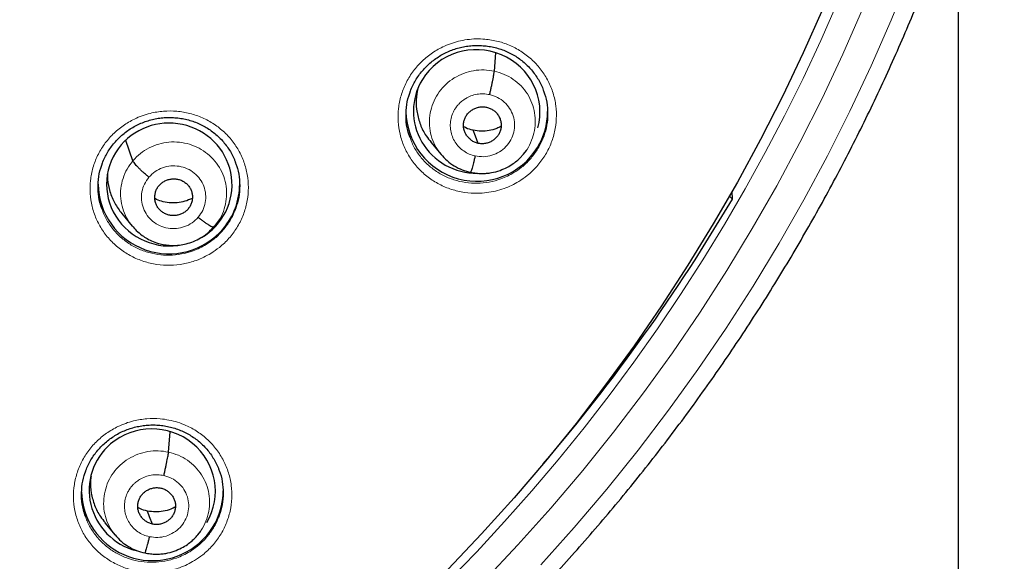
# Model space of a CAD drawing. Header units: millimetres. Extents: x 8 to 2230, y 12 to 2204.
# Tile 53 of 163: x 1099 to 1122, y 1842 to 1855. Entities that reach past the tile are written whole.
import ezdxf

# ---------------------------------------------------------------- set-up
doc = ezdxf.new("R2010")
doc.units = ezdxf.units.MM

msp = doc.modelspace()

# ---------------------------------------------------------------- linework, layer by layer
at = {"color": 7, "linetype": 'Continuous', "lineweight": 30}
for p, q in [((1121.38, 1713.841), (1121.38, 1858.143)), ((1110.235, 1853.856), (1110.274, 1854.297)), ((1101.561, 1851.706), (1101.39, 1852.193)), ((1108.71, 1852.15), (1108.958, 1851.853)), ((1110.935, 1851.861), (1111.011, 1851.954)), ((1110.938, 1851.873), (1110.931, 1851.865)), ((1115.878, 1850.853), (1115.95, 1850.785)), ((1115.95, 1850.785), (1115.943, 1850.966)), ((1101.293, 1850.434), (1101.541, 1850.135)), ((1103.497, 1850.114), (1103.564, 1850.183)), ((1103.558, 1850.185), (1103.512, 1850.119)), ((1103.533, 1850.144), (1103.618, 1850.247)), ((1102.415, 1844.705), (1102.458, 1845.192)), ((1100.889, 1843.008), (1101.136, 1842.709)), ((1103.119, 1842.726), (1103.112, 1842.718)), ((1103.116, 1842.714), (1103.192, 1842.807))]:
    msp.add_line(p, q, dxfattribs=at)
at = {"color": 252, "linetype": 'Continuous', "lineweight": 0, "flags": 128}
for points in [[(1111.351, 1841.997), (1112.154, 1842.896), (1112.933, 1843.815), (1113.687, 1844.754), (1114.416, 1845.712), (1115.119, 1846.688), (1115.796, 1847.682), (1116.446, 1848.694), (1117.068, 1849.721), (1117.664, 1850.764), (1118.231, 1851.823), (1118.769, 1852.895), (1119.279, 1853.981), (1119.76, 1855.079), (1120.212, 1856.19)], [(1119.075, 1855.348), (1118.602, 1854.267), (1118.101, 1853.198), (1117.57, 1852.143), (1117.012, 1851.101), (1116.427, 1850.075), (1115.814, 1849.064), (1115.174, 1848.069), (1114.508, 1847.09), (1113.816, 1846.129), (1113.099, 1845.187), (1112.357, 1844.263), (1111.591, 1843.358), (1110.801, 1842.474), (1109.987, 1841.61)]]:
    msp.add_lwpolyline(points, dxfattribs=at)
at = {"color": 7, "linetype": 'Continuous', "lineweight": 30, "flags": 128}
for points in [[(1118.117, 1855.357), (1117.647, 1854.297), (1117.149, 1853.249), (1116.623, 1852.214), (1116.07, 1851.193), (1115.49, 1850.186), (1114.883, 1849.195), (1114.25, 1848.22), (1113.592, 1847.261), (1112.907, 1846.319), (1112.198, 1845.396), (1111.465, 1844.491), (1110.708, 1843.605), (1109.927, 1842.739), (1109.124, 1841.893)], [(1109.846, 1852.122), (1109.78, 1852.297), (1109.729, 1852.435)], [(1102.026, 1842.975), (1101.96, 1843.151), (1101.909, 1843.289)]]:
    msp.add_lwpolyline(points, dxfattribs=at)
at = {"color": 7, "linetype": 'Continuous', "lineweight": 30}
for centre, radius, start, end in [((1076.618, 1872.562), 23.103, 180.8483, 359.1517), ((1109.818, 1852.914), 1.704, 181, 328.5428), ((1109.868, 1852.885), 1.646, 328.482, 359.9664), ((1102.426, 1851.171), 1.703, 180.9738, 319.7043), ((1102.473, 1851.144), 1.65, 319.3768, 359.9354), ((1077.675, 1873.303), 44.407, 319.4273, 329.5299), ((1102.028, 1843.801), 1.703, 181.7216, 310.8356), ((1102.07, 1843.776), 1.656, 310.3064, 359.8869)]:
    msp.add_arc(centre, radius, start, end, dxfattribs=at)
at = {"color": 252, "linetype": 'Continuous', "lineweight": 0}
for centre, radius, start, end in [((1076.617, 1872.592), 23.122, 184.1721, 355.9416), ((1077.119, 1873.197), 44.974, 269.5619, 351.1833)]:
    msp.add_arc(centre, radius, start, end, dxfattribs=at)
at = {"color": 7, "linetype": 'Continuous', "lineweight": 30}
for centre, major_axis, ratio, start_param, end_param in [((1109.812, 1852.886), (1.503, -0.224), 0.977136, 6.166131, 9.031536), ((1109.812, 1852.886), (1.503, -0.224), 0.977136, 2.748351, 4.867971), ((1102.434, 1851.133), (1.492, -0.207), 0.979923, 5.386091, 8.864414), ((1102.434, 1851.133), (1.492, -0.207), 0.979923, 2.581229, 5.065056), ((1102.024, 1843.775), (1.485, -0.307), 0.981135, 5.952155, 8.773585), ((1102.024, 1843.775), (1.485, -0.307), 0.981135, 2.4904, 4.653677)]:
    msp.add_ellipse(centre, major_axis=major_axis, ratio=ratio, start_param=start_param, end_param=end_param, dxfattribs=at)
for points, knots in [([(1074.352, 1847.307), (1074.5, 1847.294), (1074.835, 1847.265), (1075.359, 1847.235), (1075.924, 1847.214), (1076.489, 1847.205), (1077.054, 1847.208), (1077.619, 1847.224), (1078.184, 1847.252), (1078.747, 1847.292), (1079.31, 1847.345), (1079.871, 1847.409), (1080.431, 1847.487), (1080.989, 1847.576), (1081.545, 1847.677), (1082.098, 1847.791), (1082.648, 1847.916), (1083.196, 1848.054), (1083.74, 1848.203), (1084.281, 1848.364), (1084.818, 1848.537), (1085.351, 1848.722), (1085.88, 1848.918), (1086.404, 1849.126), (1086.923, 1849.345), (1087.438, 1849.575), (1087.947, 1849.817), (1088.45, 1850.07), (1088.947, 1850.333), (1089.439, 1850.607), (1089.924, 1850.892), (1090.402, 1851.188), (1090.874, 1851.493), (1091.339, 1851.809), (1091.796, 1852.135), (1092.246, 1852.471), (1092.689, 1852.817), (1093.123, 1853.172), (1093.549, 1853.537), (1093.967, 1853.911), (1094.376, 1854.293), (1094.777, 1854.685), (1095.169, 1855.085), (1095.551, 1855.494), (1095.924, 1855.911), (1096.288, 1856.336), (1096.642, 1856.769), (1096.986, 1857.209), (1097.32, 1857.657), (1097.644, 1858.112), (1097.957, 1858.574), (1098.26, 1859.042), (1098.553, 1859.517), (1098.834, 1859.999), (1099.105, 1860.486), (1099.364, 1860.979), (1099.613, 1861.478), (1099.85, 1861.982), (1100.075, 1862.491), (1100.289, 1863.005), (1100.491, 1863.523), (1100.682, 1864.046), (1100.861, 1864.572), (1101.027, 1865.103), (1101.182, 1865.637), (1101.325, 1866.174), (1101.455, 1866.714), (1101.574, 1867.257), (1101.679, 1867.802), (1101.752, 1868.218), (1101.786, 1868.454), (1101.794, 1868.506)], [0, 0, 0, 0, 0.011565, 0.026262, 0.04096, 0.055657, 0.070355, 0.085052, 0.09975, 0.114447, 0.129145, 0.143842, 0.158539, 0.173236, 0.187934, 0.202631, 0.217328, 0.232024, 0.246721, 0.261417, 0.276114, 0.29081, 0.305506, 0.320201, 0.334897, 0.349592, 0.364287, 0.378981, 0.393676, 0.40837, 0.423063, 0.437757, 0.45245, 0.467142, 0.481835, 0.496527, 0.511219, 0.52591, 0.540601, 0.555291, 0.569981, 0.584671, 0.599361, 0.61405, 0.628738, 0.643426, 0.658114, 0.672801, 0.687488, 0.702175, 0.716861, 0.731547, 0.746232, 0.760917, 0.775602, 0.790286, 0.80497, 0.819654, 0.834337, 0.84902, 0.863702, 0.878385, 0.893067, 0.907748, 0.92243, 0.937111, 0.951792, 0.966473, 0.981153, 0.995833, 1, 1, 1, 1]), ([(1069.097, 1827.137), (1069.158, 1827.127), (1069.47, 1827.074), (1070.037, 1826.991), (1070.798, 1826.888), (1071.56, 1826.799), (1072.323, 1826.721), (1073.088, 1826.656), (1073.854, 1826.603), (1074.62, 1826.562), (1075.387, 1826.534), (1076.155, 1826.518), (1076.922, 1826.514), (1077.69, 1826.522), (1078.457, 1826.543), (1079.224, 1826.576), (1079.99, 1826.622), (1080.755, 1826.679), (1081.52, 1826.749), (1082.283, 1826.832), (1083.044, 1826.926), (1083.804, 1827.033), (1084.562, 1827.151), (1085.318, 1827.282), (1086.072, 1827.425), (1086.823, 1827.581), (1087.571, 1827.748), (1088.317, 1827.927), (1089.059, 1828.118), (1089.799, 1828.321), (1090.534, 1828.536), (1091.266, 1828.762), (1091.995, 1829), (1092.719, 1829.25), (1093.439, 1829.512), (1094.154, 1829.785), (1094.865, 1830.069), (1095.571, 1830.365), (1096.272, 1830.672), (1096.968, 1830.99), (1097.658, 1831.32), (1098.343, 1831.66), (1099.022, 1832.011), (1099.695, 1832.373), (1100.362, 1832.746), (1101.023, 1833.13), (1101.677, 1833.524), (1102.325, 1833.929), (1102.966, 1834.344), (1103.599, 1834.769), (1104.226, 1835.204), (1104.845, 1835.649), (1105.457, 1836.104), (1106.061, 1836.569), (1106.658, 1837.043), (1107.246, 1837.527), (1107.826, 1838.021), (1108.398, 1838.523), (1108.962, 1839.035), (1109.517, 1839.556), (1110.063, 1840.085), (1110.6, 1840.623), (1111.129, 1841.17), (1111.648, 1841.725), (1112.158, 1842.288), (1112.658, 1842.86), (1113.149, 1843.439), (1113.63, 1844.026), (1114.101, 1844.621), (1114.563, 1845.223), (1115.014, 1845.833), (1115.455, 1846.45), (1115.886, 1847.074), (1116.306, 1847.704), (1116.716, 1848.341), (1117.115, 1848.985), (1117.503, 1849.635), (1117.88, 1850.291), (1118.247, 1850.953), (1118.602, 1851.621), (1118.947, 1852.295), (1119.28, 1852.974), (1119.601, 1853.658), (1119.912, 1854.347), (1120.21, 1855.042), (1120.498, 1855.74), (1120.773, 1856.444), (1121.037, 1857.151), (1121.289, 1857.863), (1121.529, 1858.579), (1121.757, 1859.299), (1121.973, 1860.022), (1122.177, 1860.748), (1122.345, 1861.382), (1122.44, 1861.774), (1122.476, 1861.922)], [0, 0, 0, 0, 0.002613, 0.013502, 0.024391, 0.03528, 0.046168, 0.057057, 0.067946, 0.078835, 0.089724, 0.100613, 0.111502, 0.122391, 0.13328, 0.144169, 0.155058, 0.165946, 0.176835, 0.187724, 0.198613, 0.209502, 0.220391, 0.23128, 0.242169, 0.253057, 0.263946, 0.274835, 0.285724, 0.296613, 0.307501, 0.31839, 0.329279, 0.340167, 0.351056, 0.361945, 0.372833, 0.383722, 0.39461, 0.405499, 0.416387, 0.427276, 0.438164, 0.449052, 0.459941, 0.470829, 0.481717, 0.492605, 0.503493, 0.514381, 0.52527, 0.536158, 0.547045, 0.557933, 0.568821, 0.579709, 0.590597, 0.601484, 0.612372, 0.62326, 0.634147, 0.645035, 0.655922, 0.66681, 0.677697, 0.688584, 0.699471, 0.710359, 0.721246, 0.732133, 0.74302, 0.753907, 0.764794, 0.775681, 0.786568, 0.797454, 0.808341, 0.819228, 0.830114, 0.841001, 0.851887, 0.862774, 0.87366, 0.884547, 0.895433, 0.906319, 0.917206, 0.928092, 0.938978, 0.949864, 0.96075, 0.971637, 0.982523, 0.993409, 1, 1, 1, 1]), ([(1108.211, 1853.35), (1108.214, 1853.36), (1108.232, 1853.414), (1108.275, 1853.509), (1108.341, 1853.635), (1108.419, 1853.754), (1108.508, 1853.866), (1108.606, 1853.972), (1108.714, 1854.071), (1108.829, 1854.16), (1108.952, 1854.239), (1109.081, 1854.307), (1109.215, 1854.364), (1109.352, 1854.41), (1109.493, 1854.443), (1109.636, 1854.465), (1109.782, 1854.475), (1109.928, 1854.473), (1110.074, 1854.459), (1110.218, 1854.433), (1110.359, 1854.395), (1110.495, 1854.346), (1110.625, 1854.286), (1110.749, 1854.215), (1110.866, 1854.133), (1110.976, 1854.042), (1111.079, 1853.941), (1111.172, 1853.832), (1111.256, 1853.715), (1111.328, 1853.592), (1111.38, 1853.487), (1111.404, 1853.422), (1111.411, 1853.401)], [0, 0, 0, 0, 0.00727, 0.042007, 0.076348, 0.110752, 0.145432, 0.180342, 0.215409, 0.250548, 0.285637, 0.320587, 0.355333, 0.389799, 0.424148, 0.458793, 0.493691, 0.528771, 0.563949, 0.599116, 0.634182, 0.669091, 0.703749, 0.738127, 0.772749, 0.807704, 0.842905, 0.878242, 0.91357, 0.94874, 0.983647, 1, 1, 1, 1]), ([(1110.122, 1853.293), (1110.129, 1853.322), (1110.142, 1853.38), (1110.162, 1853.469), (1110.181, 1853.556), (1110.197, 1853.637), (1110.212, 1853.71), (1110.223, 1853.772), (1110.231, 1853.823), (1110.233, 1853.845), (1110.235, 1853.856)], [0, 0, 0, 0, 0.124703, 0.249678, 0.374849, 0.499937, 0.624883, 0.74994, 0.875044, 1, 1, 1, 1]), ([(1108.397, 1853.435), (1108.382, 1853.347), (1108.349, 1853.159), (1108.371, 1852.864), (1108.452, 1852.57), (1108.569, 1852.328), (1108.676, 1852.202), (1108.716, 1852.154)], [0, 0, 0, 0, 0.195242, 0.417862, 0.640595, 0.863519, 1, 1, 1, 1]), ([(1111.407, 1853.403), (1111.419, 1853.374), (1111.468, 1853.259), (1111.508, 1853.043), (1111.52, 1852.764), (1111.487, 1852.494), (1111.428, 1852.325), (1111.399, 1852.245)], [0, 0, 0, 0, 0.080344, 0.31594, 0.551263, 0.786584, 1, 1, 1, 1]), ([(1108.213, 1852.265), (1108.193, 1852.319), (1108.141, 1852.46), (1108.11, 1852.704), (1108.118, 1852.982), (1108.155, 1853.202), (1108.203, 1853.32), (1108.216, 1853.351)], [0, 0, 0, 0, 0.155241, 0.406526, 0.657808, 0.908991, 1, 1, 1, 1]), ([(1109.846, 1852.122), (1109.817, 1852.13), (1109.76, 1852.146), (1109.684, 1852.192), (1109.617, 1852.249), (1109.563, 1852.319), (1109.522, 1852.396), (1109.498, 1852.48), (1109.492, 1852.567), (1109.504, 1852.653), (1109.532, 1852.736), (1109.576, 1852.812), (1109.636, 1852.878), (1109.707, 1852.931), (1109.787, 1852.971), (1109.873, 1852.995), (1109.963, 1853.004), (1110.021, 1852.995), (1110.05, 1852.99)], [0, 0, 0, 0, 0.062619, 0.125107, 0.187772, 0.250507, 0.313071, 0.375358, 0.437616, 0.50001, 0.5624, 0.624652, 0.686933, 0.749494, 0.81223, 0.874896, 0.937384, 1, 1, 1, 1]), ([(1110.05, 1852.99), (1110.079, 1852.982), (1110.136, 1852.966), (1110.213, 1852.921), (1110.279, 1852.863), (1110.334, 1852.794), (1110.374, 1852.716), (1110.398, 1852.632), (1110.404, 1852.545), (1110.393, 1852.459), (1110.364, 1852.376), (1110.32, 1852.3), (1110.261, 1852.235), (1110.189, 1852.181), (1110.109, 1852.142), (1110.023, 1852.117), (1109.934, 1852.108), (1109.875, 1852.118), (1109.846, 1852.122)], [0, 0, 0, 0, 0.062618, 0.125106, 0.187771, 0.250507, 0.31307, 0.375357, 0.437615, 0.500009, 0.5624, 0.624651, 0.686933, 0.749494, 0.81223, 0.874896, 0.937383, 1, 1, 1, 1]), ([(1100.819, 1851.623), (1100.822, 1851.631), (1100.839, 1851.685), (1100.881, 1851.779), (1100.947, 1851.904), (1101.025, 1852.023), (1101.113, 1852.136), (1101.211, 1852.242), (1101.318, 1852.34), (1101.434, 1852.429), (1101.557, 1852.508), (1101.685, 1852.577), (1101.819, 1852.634), (1101.956, 1852.679), (1102.096, 1852.713), (1102.24, 1852.735), (1102.385, 1852.745), (1102.532, 1852.743), (1102.678, 1852.729), (1102.822, 1852.704), (1102.963, 1852.666), (1103.099, 1852.616), (1103.229, 1852.556), (1103.353, 1852.485), (1103.47, 1852.404), (1103.581, 1852.313), (1103.684, 1852.212), (1103.778, 1852.103), (1103.862, 1851.986), (1103.935, 1851.863), (1103.988, 1851.757), (1104.012, 1851.69), (1104.02, 1851.668)], [0, 0, 0, 0, 0.006389, 0.041147, 0.07551, 0.109932, 0.144629, 0.179553, 0.214631, 0.249776, 0.284865, 0.319811, 0.354549, 0.389003, 0.423335, 0.457958, 0.492835, 0.527893, 0.563046, 0.598185, 0.633219, 0.668092, 0.702712, 0.737055, 0.771645, 0.806572, 0.841749, 0.877064, 0.912376, 0.947533, 0.982428, 1, 1, 1, 1]), ([(1109.729, 1852.435), (1109.666, 1852.45), (1109.585, 1852.47), (1109.515, 1852.512), (1109.498, 1852.522)], [0, 0, 0, 0, 0.767036, 1, 1, 1, 1]), ([(1110.4, 1852.535), (1110.364, 1852.516), (1110.272, 1852.467), (1110.109, 1852.425), (1109.918, 1852.404), (1109.792, 1852.425), (1109.729, 1852.435)], [0, 0, 0, 0, 0.174454, 0.44997, 0.7247, 1, 1, 1, 1]), ([(1101.945, 1851.309), (1101.922, 1851.328), (1101.875, 1851.367), (1101.808, 1851.427), (1101.745, 1851.486), (1101.688, 1851.542), (1101.639, 1851.595), (1101.601, 1851.64), (1101.573, 1851.679), (1101.565, 1851.697), (1101.561, 1851.706)], [0, 0, 0, 0, 0.12625, 0.251673, 0.376521, 0.500853, 0.624926, 0.749303, 0.874267, 1, 1, 1, 1]), ([(1108.952, 1851.861), (1109, 1851.808), (1109.095, 1851.702), (1109.27, 1851.577), (1109.46, 1851.479), (1109.598, 1851.446), (1109.667, 1851.429)], [0, 0, 0, 0, 0.2511403, 0.5015352, 0.7509536, 1, 1, 1, 1]), ([(1109.667, 1851.43), (1109.711, 1851.421), (1109.798, 1851.404), (1109.926, 1851.397), (1110.049, 1851.401), (1110.199, 1851.421), (1110.367, 1851.466), (1110.542, 1851.542), (1110.683, 1851.628), (1110.795, 1851.715), (1110.879, 1851.796), (1110.924, 1851.849), (1110.944, 1851.872)], [0, 0, 0, 0, 0.0951686, 0.1856683, 0.2717512, 0.3535261, 0.5041139, 0.6375527, 0.7537743, 0.8528418, 0.9348602, 1, 1, 1, 1]), ([(1109.775, 1851.82), (1109.768, 1851.791), (1109.754, 1851.733), (1109.734, 1851.655), (1109.716, 1851.585), (1109.7, 1851.526), (1109.685, 1851.479), (1109.674, 1851.445), (1109.67, 1851.435), (1109.668, 1851.431)], [0, 0, 0, 0, 0.146251, 0.291905, 0.437864, 0.584196, 0.730545, 0.876547, 1, 1, 1, 1]), ([(1100.821, 1850.54), (1100.802, 1850.593), (1100.751, 1850.732), (1100.719, 1850.974), (1100.726, 1851.253), (1100.763, 1851.473), (1100.811, 1851.592), (1100.824, 1851.624)], [0, 0, 0, 0, 0.150767, 0.402654, 0.65454, 0.906246, 1, 1, 1, 1]), ([(1104.016, 1851.67), (1104.028, 1851.642), (1104.076, 1851.529), (1104.116, 1851.315), (1104.129, 1851.036), (1104.096, 1850.763), (1104.037, 1850.593), (1104.008, 1850.511)], [0, 0, 0, 0, 0.075954, 0.311478, 0.546726, 0.781971, 1, 1, 1, 1]), ([(1100.953, 1851.402), (1100.952, 1851.355), (1100.946, 1851.206), (1101.002, 1850.96), (1101.113, 1850.677), (1101.234, 1850.515), (1101.294, 1850.435)], [0, 0, 0, 0, 0.135012, 0.425897, 0.716538, 1, 1, 1, 1]), ([(1102.188, 1851.111), (1102.209, 1851.132), (1102.249, 1851.175), (1102.326, 1851.221), (1102.409, 1851.253), (1102.497, 1851.269), (1102.587, 1851.27), (1102.674, 1851.253), (1102.756, 1851.219), (1102.829, 1851.171), (1102.892, 1851.109), (1102.941, 1851.036), (1102.973, 1850.955), (1102.989, 1850.87), (1102.988, 1850.782), (1102.971, 1850.696), (1102.938, 1850.614), (1102.902, 1850.568), (1102.885, 1850.544)], [0, 0, 0, 0, 0.062616, 0.12509, 0.187745, 0.250478, 0.313046, 0.375342, 0.437604, 0.499999, 0.562395, 0.624657, 0.686952, 0.749521, 0.812255, 0.874909, 0.937384, 1, 1, 1, 1]), ([(1102.885, 1850.544), (1102.864, 1850.523), (1102.823, 1850.48), (1102.747, 1850.434), (1102.663, 1850.402), (1102.575, 1850.386), (1102.486, 1850.386), (1102.399, 1850.402), (1102.317, 1850.436), (1102.243, 1850.485), (1102.181, 1850.547), (1102.132, 1850.619), (1102.1, 1850.7), (1102.084, 1850.786), (1102.085, 1850.873), (1102.102, 1850.959), (1102.135, 1851.041), (1102.17, 1851.088), (1102.188, 1851.111)], [0, 0, 0, 0, 0.062616, 0.125091, 0.187745, 0.250479, 0.313048, 0.375343, 0.437605, 0.500001, 0.562396, 0.624658, 0.686954, 0.749522, 0.812255, 0.87491, 0.937384, 1, 1, 1, 1]), ([(1102.986, 1850.798), (1102.927, 1850.773), (1102.81, 1850.723), (1102.62, 1850.689), (1102.429, 1850.689), (1102.246, 1850.721), (1102.138, 1850.771), (1102.087, 1850.794)], [0, 0, 0, 0, 0.204685, 0.40983, 0.614436, 0.818147, 1, 1, 1, 1]), ([(1103.128, 1850.346), (1103.151, 1850.328), (1103.198, 1850.29), (1103.265, 1850.24), (1103.328, 1850.197), (1103.385, 1850.161), (1103.433, 1850.134), (1103.472, 1850.117), (1103.488, 1850.115), (1103.496, 1850.114)], [0, 0, 0, 0, 0.1416667, 0.2842983, 0.4277432, 0.571516, 0.7152513, 0.8588565, 1, 1, 1, 1]), ([(1101.542, 1850.141), (1101.574, 1850.104), (1101.647, 1850.02), (1101.769, 1849.917), (1101.905, 1849.828), (1102.05, 1849.758), (1102.203, 1849.708), (1102.359, 1849.678), (1102.512, 1849.667), (1102.676, 1849.675), (1102.846, 1849.707), (1103.019, 1849.763), (1103.191, 1849.848), (1103.357, 1849.962), (1103.449, 1850.062), (1103.497, 1850.114)], [0, 0, 0, 0, 0.066172, 0.148989, 0.213451, 0.285354, 0.364812, 0.429388, 0.498178, 0.571173, 0.648424, 0.729916, 0.815603, 0.905519, 1, 1, 1, 1]), ([(1100.422, 1844.239), (1100.425, 1844.248), (1100.442, 1844.301), (1100.484, 1844.395), (1100.55, 1844.52), (1100.628, 1844.638), (1100.716, 1844.751), (1100.814, 1844.857), (1100.921, 1844.955), (1101.037, 1845.044), (1101.16, 1845.123), (1101.288, 1845.191), (1101.422, 1845.248), (1101.559, 1845.293), (1101.699, 1845.326), (1101.842, 1845.348), (1101.988, 1845.358), (1102.134, 1845.357), (1102.28, 1845.343), (1102.425, 1845.317), (1102.565, 1845.279), (1102.701, 1845.23), (1102.831, 1845.17), (1102.955, 1845.099), (1103.073, 1845.019), (1103.183, 1844.928), (1103.286, 1844.827), (1103.38, 1844.718), (1103.464, 1844.602), (1103.537, 1844.479), (1103.591, 1844.372), (1103.615, 1844.305), (1103.623, 1844.282)], [0, 0, 0, 0, 0.006571, 0.041312, 0.075653, 0.110045, 0.14471, 0.1796, 0.214642, 0.249749, 0.284795, 0.319693, 0.35438, 0.38878, 0.423054, 0.457621, 0.492443, 0.527449, 0.562555, 0.597651, 0.632645, 0.667481, 0.70207, 0.736384, 0.770943, 0.805843, 0.840996, 0.876293, 0.911594, 0.946747, 0.981644, 1, 1, 1, 1]), ([(1102.302, 1844.143), (1102.309, 1844.172), (1102.322, 1844.23), (1102.342, 1844.319), (1102.361, 1844.405), (1102.377, 1844.486), (1102.392, 1844.559), (1102.403, 1844.621), (1102.411, 1844.672), (1102.413, 1844.694), (1102.415, 1844.705)], [0, 0, 0, 0, 0.1251996, 0.2503302, 0.3754035, 0.5002406, 0.6248915, 0.7497259, 0.8747913, 1, 1, 1, 1]), ([(1100.424, 1843.161), (1100.404, 1843.213), (1100.353, 1843.353), (1100.322, 1843.594), (1100.329, 1843.872), (1100.366, 1844.091), (1100.414, 1844.209), (1100.427, 1844.24)], [0, 0, 0, 0, 0.151988, 0.404238, 0.656485, 0.908384, 1, 1, 1, 1]), ([(1103.619, 1844.283), (1103.631, 1844.256), (1103.68, 1844.143), (1103.719, 1843.929), (1103.732, 1843.651), (1103.699, 1843.381), (1103.64, 1843.213), (1103.611, 1843.133)], [0, 0, 0, 0, 0.076395, 0.31309, 0.549362, 0.785632, 1, 1, 1, 1]), ([(1100.554, 1844.121), (1100.549, 1844.089), (1100.529, 1843.957), (1100.552, 1843.719), (1100.632, 1843.426), (1100.748, 1843.184), (1100.854, 1843.059), (1100.894, 1843.012)], [0, 0, 0, 0, 0.081567, 0.336213, 0.590986, 0.845973, 1, 1, 1, 1]), ([(1102.026, 1842.975), (1101.997, 1842.983), (1101.94, 1842.999), (1101.864, 1843.045), (1101.797, 1843.102), (1101.743, 1843.172), (1101.702, 1843.249), (1101.678, 1843.333), (1101.672, 1843.419), (1101.684, 1843.506), (1101.712, 1843.588), (1101.756, 1843.664), (1101.816, 1843.729), (1101.887, 1843.782), (1101.967, 1843.822), (1102.053, 1843.846), (1102.142, 1843.855), (1102.201, 1843.845), (1102.23, 1843.841)], [0, 0, 0, 0, 0.0626192, 0.1251032, 0.1877646, 0.2504995, 0.3130656, 0.375358, 0.4376207, 0.5000163, 0.5624068, 0.6246579, 0.6869408, 0.7495032, 0.8122388, 0.8749019, 0.9373849, 1, 1, 1, 1]), ([(1102.23, 1843.841), (1102.259, 1843.833), (1102.316, 1843.817), (1102.393, 1843.771), (1102.459, 1843.714), (1102.514, 1843.644), (1102.554, 1843.567), (1102.578, 1843.483), (1102.584, 1843.397), (1102.572, 1843.31), (1102.544, 1843.228), (1102.5, 1843.152), (1102.441, 1843.087), (1102.369, 1843.034), (1102.289, 1842.994), (1102.203, 1842.97), (1102.114, 1842.961), (1102.055, 1842.971), (1102.026, 1842.975)], [0, 0, 0, 0, 0.062618, 0.125102, 0.187764, 0.250499, 0.313065, 0.375357, 0.437619, 0.500015, 0.562406, 0.624658, 0.686941, 0.749503, 0.812239, 0.874901, 0.937384, 1, 1, 1, 1]), ([(1101.909, 1843.289), (1101.846, 1843.304), (1101.765, 1843.324), (1101.695, 1843.367), (1101.678, 1843.377)], [0, 0, 0, 0, 0.766745, 1, 1, 1, 1]), ([(1102.58, 1843.388), (1102.544, 1843.369), (1102.453, 1843.32), (1102.289, 1843.278), (1102.097, 1843.258), (1101.972, 1843.279), (1101.909, 1843.289)], [0, 0, 0, 0, 0.174614, 0.450076, 0.724747, 1, 1, 1, 1]), ([(1101.847, 1842.285), (1101.891, 1842.276), (1101.977, 1842.258), (1102.106, 1842.251), (1102.229, 1842.256), (1102.379, 1842.275), (1102.547, 1842.32), (1102.722, 1842.395), (1102.864, 1842.481), (1102.975, 1842.568), (1103.06, 1842.649), (1103.105, 1842.702), (1103.125, 1842.725)], [0, 0, 0, 0, 0.095124, 0.185585, 0.271636, 0.353385, 0.503941, 0.637371, 0.753606, 0.852709, 0.934784, 1, 1, 1, 1]), ([(1101.131, 1842.718), (1101.179, 1842.664), (1101.274, 1842.558), (1101.449, 1842.432), (1101.64, 1842.335), (1101.778, 1842.301), (1101.847, 1842.284)], [0, 0, 0, 0, 0.25104, 0.5014, 0.750849, 1, 1, 1, 1]), ([(1101.954, 1842.673), (1101.948, 1842.645), (1101.934, 1842.587), (1101.914, 1842.509), (1101.896, 1842.44), (1101.879, 1842.38), (1101.865, 1842.333), (1101.854, 1842.3), (1101.85, 1842.29), (1101.847, 1842.286)], [0, 0, 0, 0, 0.145718, 0.291223, 0.437309, 0.583925, 0.73059, 0.876814, 1, 1, 1, 1])]:
    msp.add_open_spline(points, degree=3, knots=knots, dxfattribs=at)
at = {"color": 252, "linetype": 'Continuous', "lineweight": 0}
for points, knots in [([(1110.82, 1851.207), (1110.889, 1851.253), (1111.048, 1851.357), (1111.261, 1851.564), (1111.452, 1851.818), (1111.596, 1852.099), (1111.691, 1852.4), (1111.732, 1852.711), (1111.72, 1853.024), (1111.653, 1853.33), (1111.536, 1853.621), (1111.369, 1853.887), (1111.159, 1854.123), (1110.91, 1854.32), (1110.631, 1854.474), (1110.329, 1854.579), (1110.047, 1854.627), (1109.797, 1854.635), (1109.583, 1854.618), (1109.376, 1854.578), (1109.179, 1854.519), (1108.957, 1854.425), (1108.715, 1854.282), (1108.47, 1854.077), (1108.264, 1853.835), (1108.101, 1853.563), (1107.988, 1853.268), (1107.926, 1852.96), (1107.919, 1852.647), (1107.964, 1852.337), (1108.063, 1852.04), (1108.212, 1851.763), (1108.406, 1851.516), (1108.641, 1851.303), (1108.91, 1851.133), (1109.204, 1851.008), (1109.517, 1850.935), (1109.803, 1850.916), (1110.052, 1850.934), (1110.264, 1850.973), (1110.463, 1851.033), (1110.65, 1851.11), (1110.763, 1851.174), (1110.82, 1851.207)], [0, 0, 0, 0, 0.020988, 0.047796, 0.074605, 0.101383, 0.12816, 0.154936, 0.181712, 0.208515, 0.235318, 0.262167, 0.289015, 0.315907, 0.342798, 0.369712, 0.396625, 0.414554, 0.432541, 0.45047, 0.467314, 0.484159, 0.510948, 0.537736, 0.564525, 0.591315, 0.618088, 0.644862, 0.671643, 0.698425, 0.725241, 0.752058, 0.778921, 0.805784, 0.832685, 0.859586, 0.8865, 0.913414, 0.931338, 0.949318, 0.967242, 0.983621, 1, 1, 1, 1]), ([(1108.967, 1851.85), (1108.933, 1851.89), (1108.846, 1851.993), (1108.751, 1852.189), (1108.685, 1852.425), (1108.67, 1852.67), (1108.703, 1852.913), (1108.782, 1853.147), (1108.906, 1853.361), (1109.07, 1853.548), (1109.269, 1853.699), (1109.495, 1853.809), (1109.737, 1853.874), (1109.988, 1853.897), (1110.152, 1853.869), (1110.235, 1853.856)], [0, 0, 0, 0, 0.051202, 0.130285, 0.209301, 0.288277, 0.367357, 0.446435, 0.525406, 0.604421, 0.683504, 0.762597, 0.841719, 0.920809, 1, 1, 1, 1]), ([(1110.235, 1853.856), (1110.315, 1853.834), (1110.475, 1853.79), (1110.692, 1853.665), (1110.881, 1853.506), (1111.035, 1853.312), (1111.146, 1853.093), (1111.211, 1852.857), (1111.226, 1852.612), (1111.194, 1852.368), (1111.112, 1852.136), (1111.025, 1851.968), (1110.954, 1851.89), (1110.938, 1851.873)], [0, 0, 0, 0, 0.097417, 0.194705, 0.292035, 0.389329, 0.486612, 0.583812, 0.680962, 0.778241, 0.875517, 0.972663, 1, 1, 1, 1]), ([(1109.775, 1851.82), (1109.726, 1851.833), (1109.628, 1851.859), (1109.497, 1851.935), (1109.383, 1852.032), (1109.29, 1852.149), (1109.223, 1852.281), (1109.185, 1852.425), (1109.174, 1852.573), (1109.191, 1852.722), (1109.231, 1852.843), (1109.271, 1852.917), (1109.291, 1852.95), (1109.3, 1852.963), (1109.31, 1852.977), (1109.317, 1852.986), (1109.323, 1852.994), (1109.331, 1853.005), (1109.354, 1853.035), (1109.396, 1853.082), (1109.45, 1853.131), (1109.499, 1853.168), (1109.569, 1853.214), (1109.673, 1853.265), (1109.82, 1853.305), (1109.972, 1853.318), (1110.072, 1853.301), (1110.122, 1853.293)], [0, 0, 0, 0, 0.0625934, 0.1249753, 0.1873346, 0.2496281, 0.3118637, 0.3742702, 0.4368857, 0.4995353, 0.5621827, 0.5972252, 0.604108, 0.6109888, 0.6178675, 0.6247438, 0.6253794, 0.6299059, 0.6420547, 0.6733773, 0.7079159, 0.7326201, 0.7498834, 0.8123815, 0.8748994, 0.9373739, 1, 1, 1, 1]), ([(1110.122, 1853.293), (1110.186, 1853.273), (1110.315, 1853.235), (1110.48, 1853.118), (1110.61, 1852.965), (1110.695, 1852.784), (1110.729, 1852.588), (1110.709, 1852.39), (1110.638, 1852.202), (1110.519, 1852.039), (1110.362, 1851.911), (1110.177, 1851.828), (1109.975, 1851.791), (1109.841, 1851.81), (1109.775, 1851.82)], [0, 0, 0, 0, 0.083335, 0.166666, 0.249999, 0.333329, 0.416664, 0.500001, 0.583335, 0.666673, 0.750003, 0.833335, 0.916665, 1, 1, 1, 1]), ([(1103.434, 1849.48), (1103.502, 1849.526), (1103.659, 1849.63), (1103.871, 1849.836), (1104.061, 1850.089), (1104.204, 1850.371), (1104.298, 1850.671), (1104.338, 1850.983), (1104.326, 1851.296), (1104.258, 1851.602), (1104.14, 1851.892), (1103.972, 1852.159), (1103.761, 1852.394), (1103.511, 1852.591), (1103.232, 1852.744), (1102.929, 1852.849), (1102.612, 1852.903), (1102.29, 1852.903), (1102.011, 1852.858), (1101.781, 1852.788), (1101.559, 1852.694), (1101.318, 1852.551), (1101.073, 1852.346), (1100.867, 1852.104), (1100.705, 1851.832), (1100.593, 1851.538), (1100.532, 1851.23), (1100.526, 1850.916), (1100.572, 1850.606), (1100.672, 1850.309), (1100.821, 1850.033), (1101.017, 1849.785), (1101.253, 1849.573), (1101.522, 1849.403), (1101.817, 1849.279), (1102.13, 1849.206), (1102.451, 1849.185), (1102.772, 1849.218), (1103.043, 1849.291), (1103.263, 1849.383), (1103.377, 1849.448), (1103.434, 1849.48)], [0, 0, 0, 0, 0.020696, 0.047502, 0.074308, 0.101099, 0.127891, 0.154693, 0.181495, 0.208325, 0.235155, 0.262021, 0.288887, 0.315779, 0.342671, 0.369569, 0.396467, 0.423348, 0.450229, 0.467033, 0.483838, 0.510634, 0.53743, 0.564226, 0.591023, 0.617815, 0.644608, 0.671416, 0.698226, 0.725067, 0.751908, 0.778784, 0.805659, 0.832556, 0.859453, 0.886348, 0.913243, 0.940114, 0.966986, 0.983493, 1, 1, 1, 1]), ([(1110.704, 1851.418), (1110.654, 1851.39), (1110.553, 1851.332), (1110.356, 1851.25), (1110.114, 1851.185), (1109.827, 1851.155), (1109.54, 1851.174), (1109.353, 1851.218), (1109.172, 1851.276), (1108.996, 1851.35), (1108.756, 1851.502), (1108.545, 1851.692), (1108.373, 1851.914), (1108.261, 1852.108), (1108.223, 1852.231), (1108.213, 1852.265)], [0, 0, 0, 0, 0.0574602, 0.1149204, 0.2092703, 0.3036212, 0.3979641, 0.4923077, 0.4925344, 0.5869357, 0.6813372, 0.7756015, 0.8698653, 0.9639552, 1, 1, 1, 1]), ([(1111.399, 1852.245), (1111.397, 1852.237), (1111.367, 1852.139), (1111.267, 1851.966), (1111.1, 1851.738), (1110.908, 1851.554), (1110.767, 1851.46), (1110.704, 1851.418)], [0, 0, 0, 0, 0.023995, 0.281779, 0.53986, 0.797943, 1, 1, 1, 1]), ([(1101.561, 1851.706), (1101.618, 1851.766), (1101.732, 1851.886), (1101.946, 1852.019), (1102.178, 1852.112), (1102.425, 1852.159), (1102.676, 1852.157), (1102.921, 1852.108), (1103.151, 1852.011), (1103.358, 1851.873), (1103.534, 1851.7), (1103.673, 1851.497), (1103.766, 1851.27), (1103.813, 1851.029), (1103.81, 1850.784), (1103.757, 1850.544), (1103.675, 1850.339), (1103.592, 1850.229), (1103.558, 1850.185)], [0, 0, 0, 0, 0.063903, 0.127717, 0.191559, 0.255379, 0.31919, 0.382948, 0.446672, 0.51048, 0.574288, 0.638012, 0.70177, 0.765582, 0.829402, 0.893244, 0.957059, 1, 1, 1, 1]), ([(1101.542, 1850.135), (1101.494, 1850.199), (1101.398, 1850.329), (1101.307, 1850.555), (1101.26, 1850.796), (1101.263, 1851.041), (1101.315, 1851.281), (1101.41, 1851.51), (1101.511, 1851.641), (1101.561, 1851.706)], [0, 0, 0, 0, 0.139941, 0.283134, 0.426447, 0.569779, 0.713161, 0.856482, 1, 1, 1, 1]), ([(1101.945, 1851.309), (1101.992, 1851.356), (1102.087, 1851.451), (1102.27, 1851.542), (1102.468, 1851.587), (1102.672, 1851.58), (1102.866, 1851.521), (1103.038, 1851.415), (1103.176, 1851.269), (1103.27, 1851.093), (1103.314, 1850.899), (1103.305, 1850.7), (1103.246, 1850.508), (1103.167, 1850.4), (1103.128, 1850.346)], [0, 0, 0, 0, 0.083336, 0.16667, 0.250005, 0.333339, 0.416673, 0.500003, 0.583336, 0.666668, 0.750003, 0.833337, 0.916667, 1, 1, 1, 1]), ([(1103.128, 1850.346), (1103.08, 1850.299), (1102.986, 1850.204), (1102.803, 1850.113), (1102.604, 1850.068), (1102.401, 1850.076), (1102.206, 1850.135), (1102.035, 1850.241), (1101.897, 1850.387), (1101.803, 1850.563), (1101.758, 1850.757), (1101.768, 1850.955), (1101.827, 1851.147), (1101.906, 1851.255), (1101.945, 1851.309)], [0, 0, 0, 0, 0.083333, 0.166663, 0.249997, 0.333332, 0.416664, 0.499997, 0.583327, 0.666661, 0.749995, 0.83333, 0.916664, 1, 1, 1, 1]), ([(1103.32, 1849.692), (1103.269, 1849.663), (1103.167, 1849.605), (1102.97, 1849.523), (1102.728, 1849.457), (1102.441, 1849.427), (1102.154, 1849.446), (1101.968, 1849.489), (1101.786, 1849.548), (1101.61, 1849.621), (1101.369, 1849.773), (1101.158, 1849.962), (1100.985, 1850.184), (1100.872, 1850.38), (1100.833, 1850.505), (1100.821, 1850.54)], [0, 0, 0, 0, 0.057761, 0.115523, 0.209541, 0.30356, 0.397573, 0.491586, 0.491854, 0.585994, 0.680135, 0.774203, 0.868271, 0.962214, 1, 1, 1, 1]), ([(1104.008, 1850.511), (1104.006, 1850.505), (1103.977, 1850.409), (1103.878, 1850.238), (1103.712, 1850.01), (1103.521, 1849.826), (1103.381, 1849.733), (1103.32, 1849.692)], [0, 0, 0, 0, 0.018921, 0.278917, 0.539039, 0.79916, 1, 1, 1, 1]), ([(1103.036, 1842.099), (1103.104, 1842.144), (1103.26, 1842.248), (1103.472, 1842.452), (1103.663, 1842.705), (1103.806, 1842.985), (1103.9, 1843.285), (1103.941, 1843.595), (1103.929, 1843.907), (1103.861, 1844.213), (1103.743, 1844.503), (1103.576, 1844.769), (1103.365, 1845.005), (1103.116, 1845.201), (1102.867, 1845.338), (1102.634, 1845.425), (1102.427, 1845.478), (1102.18, 1845.514), (1101.894, 1845.514), (1101.615, 1845.469), (1101.385, 1845.399), (1101.163, 1845.307), (1100.922, 1845.164), (1100.677, 1844.96), (1100.471, 1844.719), (1100.309, 1844.448), (1100.196, 1844.154), (1100.135, 1843.847), (1100.128, 1843.535), (1100.174, 1843.226), (1100.274, 1842.929), (1100.423, 1842.652), (1100.618, 1842.405), (1100.853, 1842.193), (1101.123, 1842.023), (1101.385, 1841.912), (1101.626, 1841.849), (1101.838, 1841.818), (1102.088, 1841.808), (1102.373, 1841.837), (1102.644, 1841.91), (1102.865, 1842.001), (1102.979, 1842.066), (1103.036, 1842.099)], [0, 0, 0, 0, 0.020513, 0.047292, 0.074071, 0.100846, 0.127621, 0.154422, 0.181223, 0.208068, 0.234914, 0.261803, 0.288692, 0.315605, 0.342518, 0.360448, 0.378435, 0.396365, 0.423237, 0.450109, 0.466891, 0.483673, 0.510448, 0.537223, 0.563998, 0.590773, 0.617553, 0.644333, 0.671146, 0.69796, 0.72482, 0.75168, 0.77858, 0.805479, 0.832393, 0.859307, 0.877232, 0.895214, 0.913139, 0.939996, 0.966854, 0.983427, 1, 1, 1, 1]), ([(1101.146, 1842.706), (1101.112, 1842.746), (1101.025, 1842.848), (1100.931, 1843.044), (1100.865, 1843.279), (1100.85, 1843.524), (1100.883, 1843.766), (1100.962, 1843.999), (1101.085, 1844.213), (1101.25, 1844.399), (1101.449, 1844.549), (1101.674, 1844.659), (1101.916, 1844.724), (1102.168, 1844.746), (1102.332, 1844.718), (1102.415, 1844.705)], [0, 0, 0, 0, 0.050707, 0.129831, 0.208889, 0.287907, 0.367029, 0.446147, 0.525158, 0.604214, 0.683338, 0.762472, 0.841636, 0.920767, 1, 1, 1, 1]), ([(1102.415, 1844.705), (1102.495, 1844.682), (1102.655, 1844.638), (1102.872, 1844.514), (1103.061, 1844.354), (1103.215, 1844.161), (1103.326, 1843.942), (1103.391, 1843.706), (1103.406, 1843.462), (1103.374, 1843.218), (1103.292, 1842.988), (1103.206, 1842.82), (1103.135, 1842.743), (1103.119, 1842.726)], [0, 0, 0, 0, 0.0974986, 0.1948662, 0.2922754, 0.3896503, 0.4870134, 0.5842943, 0.6815266, 0.7788864, 0.8762423, 0.9734672, 1, 1, 1, 1]), ([(1101.954, 1842.673), (1101.906, 1842.686), (1101.808, 1842.713), (1101.677, 1842.789), (1101.563, 1842.885), (1101.47, 1843.002), (1101.403, 1843.135), (1101.364, 1843.278), (1101.354, 1843.426), (1101.371, 1843.574), (1101.411, 1843.696), (1101.45, 1843.769), (1101.471, 1843.802), (1101.48, 1843.815), (1101.49, 1843.829), (1101.497, 1843.839), (1101.509, 1843.854), (1101.532, 1843.885), (1101.574, 1843.932), (1101.625, 1843.978), (1101.674, 1844.016), (1101.746, 1844.063), (1101.853, 1844.116), (1102, 1844.155), (1102.152, 1844.169), (1102.252, 1844.151), (1102.302, 1844.143)], [0, 0, 0, 0, 0.062594, 0.124975, 0.187333, 0.249627, 0.311863, 0.374269, 0.436882, 0.499529, 0.562173, 0.597215, 0.604097, 0.610978, 0.617857, 0.624733, 0.626526, 0.642237, 0.673451, 0.704745, 0.72866, 0.749879, 0.81238, 0.874899, 0.937373, 1, 1, 1, 1]), ([(1102.302, 1844.143), (1102.366, 1844.123), (1102.495, 1844.085), (1102.66, 1843.967), (1102.79, 1843.815), (1102.875, 1843.635), (1102.908, 1843.439), (1102.889, 1843.241), (1102.818, 1843.054), (1102.699, 1842.891), (1102.542, 1842.764), (1102.357, 1842.681), (1102.155, 1842.645), (1102.021, 1842.664), (1101.954, 1842.673)], [0, 0, 0, 0, 0.083334, 0.166666, 0.249999, 0.333329, 0.416665, 0.5, 0.583333, 0.666664, 0.75, 0.833335, 0.916666, 1, 1, 1, 1]), ([(1102.923, 1842.313), (1102.872, 1842.284), (1102.77, 1842.226), (1102.572, 1842.144), (1102.329, 1842.078), (1102.043, 1842.049), (1101.756, 1842.068), (1101.569, 1842.111), (1101.388, 1842.17), (1101.211, 1842.244), (1100.97, 1842.395), (1100.759, 1842.585), (1100.587, 1842.806), (1100.473, 1843.001), (1100.435, 1843.125), (1100.424, 1843.161)], [0, 0, 0, 0, 0.057963, 0.115926, 0.209838, 0.30375, 0.397653, 0.491558, 0.492002, 0.586167, 0.680331, 0.774449, 0.868567, 0.962543, 1, 1, 1, 1]), ([(1103.611, 1843.133), (1103.609, 1843.125), (1103.579, 1843.028), (1103.48, 1842.856), (1103.313, 1842.629), (1103.123, 1842.446), (1102.983, 1842.354), (1102.923, 1842.313)], [0, 0, 0, 0, 0.02377, 0.282977, 0.542203, 0.801428, 1, 1, 1, 1])]:
    msp.add_open_spline(points, degree=3, knots=knots, dxfattribs=at)

doc.saveas('drawing.dxf')
